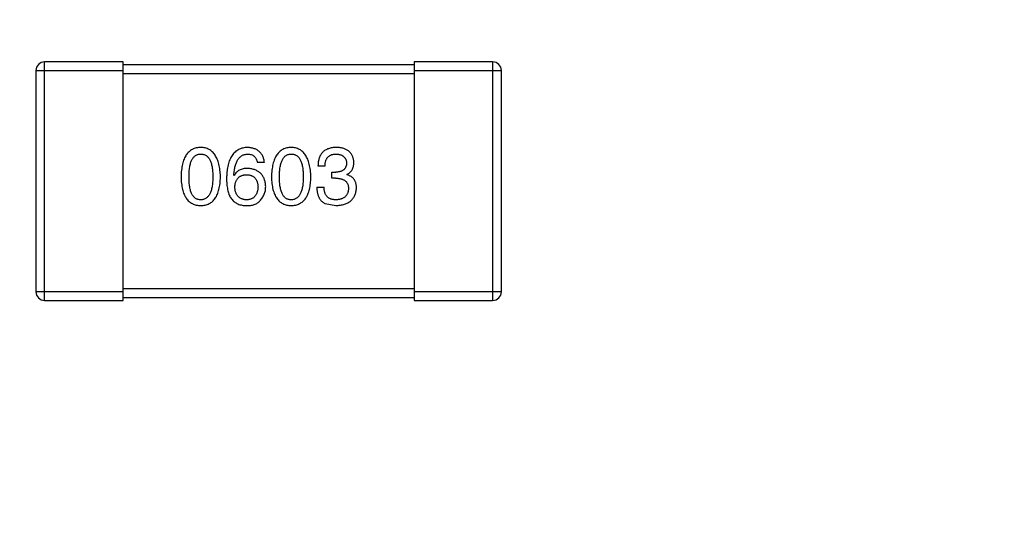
# Model space of a CAD drawing. Header units: millimetres. Extents: x -16 to 538, y -56 to 87.
# Tile 157 of 162: x 458.05 to 461.43, y 48.11 to 49.87. Entities that reach past the tile are written whole.
import ezdxf

# ---------------------------------------------------------------- set-up
doc = ezdxf.new("R2010")
doc.units = ezdxf.units.MM
doc.header["$LTSCALE"] = 1.21
doc.header["$MEASUREMENT"] = 0
doc.header["$PDMODE"] = 3
doc.header["$PDSIZE"] = 0.3125
doc.layers.get('0').update_dxf_attribs({"linetype": 'CONTINUOUS'})
doc.layers.get('DEFPOINTS').update_dxf_attribs({"linetype": 'CONTINUOUS'})
doc.layers.add('Dim', color=3, linetype='CONTINUOUS', lineweight=25)
doc.styles.get("Standard").update_dxf_attribs({"font": 'txt', "width": 0.8})
doc.dimstyles.get("Standard").update_dxf_attribs({"dimtxt": 0.15625, "dimasz": 0.1875, "dimexe": 0.125, "dimexo": 0.0625, "dimgap": 0.09, "dimtad": 0, "dimtih": 1, "dimtoh": 1, "dimzin": 4, "dimdsep": 46, "dimtxsty": 'STANDARD', "dimblk": '_FILLED', "dimblk1": '_FILLED', "dimblk2": '_FILLED', "dimcen": 0.09, "dimazin": 1, "dimtp": 0.01, "dimtm": 0.01, "dimtfac": 1, "dimtofl": 0, "dimtmove": 0, "dimatfit": 3, "dimldrblk": '_FILLED', "dimfxl": 1, "dimtolj": 1, "dimtzin": 4, "dimarcsym": 0})

# ---------------------------------------------------------------- blocks, each defined once
blk = doc.blocks.new('_FILLED')
at = {"color": 0, "linetype": 'ByBlock'}
blk.add_solid([(0, 0), (-1, 0.1667), (-1, -0.1667)], dxfattribs=at)
blk = doc.blocks.new('*D13')
at = {"color": 0, "linetype": 'ByBlock', "lineweight": -2}
for p, q in [((363.4807, 42.9475), (363.4807, 78.5471)), ((489.6807, 42.885), (489.6807, 78.5471)), ((363.4807, 78.4221), (421.9907, 78.4221)), ((489.6807, 78.4221), (431.1707, 78.4221))]:
    blk.add_line(p, q, dxfattribs=at)
at = {"layer": 'DEFPOINTS', "color": 0, "linetype": 'ByBlock'}
for p in [(363.4807, 42.885), (489.6807, 42.8225)]:
    blk.add_point(p, dxfattribs=at)
at = {"color": 0, "linetype": 'ByBlock', "lineweight": -2, "xscale": 2.54, "yscale": 2.54, "zscale": 2.54, "rotation": 180}
blk.add_blockref('_FILLED', (363.4807, 78.4221), dxfattribs=at)
at = {"color": 0, "linetype": 'ByBlock', "lineweight": -2, "xscale": 2.54, "yscale": 2.54, "zscale": 2.54}
blk.add_blockref('_FILLED', (489.6807, 78.4221), dxfattribs=at)
at = {"color": 0, "linetype": 'ByBlock', "lineweight": -2, "insert": (426.5807, 78.4221), "char_height": 2.5, "attachment_point": 5}
blk.add_mtext('\\A1;126.20', dxfattribs=at)

msp = doc.modelspace()

# ---------------------------------------------------------------- linework, layer by layer
at = {"color": 7, "linetype": 'Continuous'}
for p, q in [((458.131, 48.906), (458.131, 49.726)), ((458.401, 49.726), (458.131, 49.726)), ((458.401, 48.906), (458.401, 49.726)), ((459.401, 49.716), (458.401, 49.716)), ((459.401, 49.726), (459.401, 48.906)), ((459.671, 49.726), (459.401, 49.726)), ((459.671, 49.726), (459.671, 48.906)), ((458.101, 49.696), (458.101, 48.936)), ((458.101, 49.696), (458.401, 49.696)), ((458.401, 49.686), (459.401, 49.686)), ((459.401, 49.696), (459.701, 49.696)), ((459.701, 48.936), (459.701, 49.696)), ((458.8865, 49.3798), (458.8625, 49.3798)), ((459.0947, 49.3678), (459.0706, 49.3678)), ((459.1187, 49.3263), (459.1187, 49.347)), ((459.1187, 49.347), (459.1318, 49.347)), ((458.7827, 49.3361), (458.7816, 49.3372)), ((459.1307, 49.3263), (459.1187, 49.3263)), ((459.1701, 49.3394), (459.1701, 49.3383)), ((459.0662, 49.2957), (459.0914, 49.2957)), ((459.0957, 49.2388), (459.1318, 49.2323)), ((459.401, 48.946), (458.401, 48.946)), ((458.401, 48.936), (458.101, 48.936)), ((458.131, 48.906), (458.401, 48.906)), ((458.401, 48.916), (459.401, 48.916)), ((459.701, 48.936), (459.401, 48.936)), ((459.401, 48.906), (459.671, 48.906))]:
    msp.add_line(p, q, dxfattribs=at)
for centre, start, end in [((458.131, 49.696), 90, 180), ((459.671, 49.696), 0, 90), ((458.131, 48.936), 180, 270), ((459.671, 48.936), 270, 0)]:
    msp.add_arc(centre, 0.03, start, end, dxfattribs=at)
for points, knots in [([(458.6677, 49.4323), (458.665, 49.4322), (458.6599, 49.4319), (458.6524, 49.4306), (458.6454, 49.4285), (458.6388, 49.4257), (458.6328, 49.422), (458.6273, 49.4175), (458.6223, 49.4123), (458.6178, 49.4063), (458.6138, 49.3995), (458.6103, 49.3919), (458.6073, 49.3836), (458.6049, 49.3745), (458.6028, 49.3646), (458.6014, 49.354), (458.6003, 49.3426), (458.6001, 49.3347), (458.5999, 49.3306)], [0, 0, 0, 0, 0.057911, 0.113262, 0.165956, 0.217443, 0.268511, 0.319665, 0.372, 0.426129, 0.483365, 0.543779, 0.607756, 0.676562, 0.749704, 0.827713, 0.911177, 1, 1, 1, 1]), ([(458.7355, 49.3306), (458.7353, 49.3347), (458.7349, 49.3425), (458.7338, 49.3538), (458.7322, 49.3643), (458.7301, 49.3741), (458.7276, 49.3832), (458.7246, 49.3914), (458.7211, 49.399), (458.717, 49.4057), (458.7126, 49.4118), (458.7076, 49.417), (458.7021, 49.4215), (458.6962, 49.4253), (458.6897, 49.4282), (458.6828, 49.4304), (458.6754, 49.4318), (458.6703, 49.4321), (458.6677, 49.4323)], [0, 0, 0, 0, 0.088475, 0.171606, 0.249595, 0.322626, 0.391327, 0.455765, 0.516374, 0.573675, 0.628522, 0.681161, 0.732559, 0.783563, 0.83504, 0.887639, 0.942585, 1, 1, 1, 1]), ([(458.8286, 49.4323), (458.8258, 49.4321), (458.8202, 49.4318), (458.8122, 49.4303), (458.8048, 49.428), (458.7978, 49.425), (458.7914, 49.4211), (458.7855, 49.4164), (458.7802, 49.411), (458.7754, 49.4046), (458.7712, 49.3976), (458.7674, 49.3897), (458.7642, 49.3811), (458.7617, 49.3717), (458.7595, 49.3614), (458.758, 49.3504), (458.7568, 49.3386), (458.7566, 49.3305), (458.7565, 49.3263)], [0, 0, 0, 0, 0.058957, 0.115262, 0.16907, 0.221312, 0.273147, 0.324961, 0.377649, 0.432026, 0.488925, 0.549039, 0.612912, 0.680653, 0.753056, 0.830314, 0.912483, 1, 1, 1, 1]), ([(458.8865, 49.3798), (458.8863, 49.3818), (458.8858, 49.3857), (458.8845, 49.3913), (458.8829, 49.3966), (458.8809, 49.4015), (458.8786, 49.4061), (458.8759, 49.4103), (458.8728, 49.4141), (458.8694, 49.4176), (458.8655, 49.4207), (458.8613, 49.4235), (458.8568, 49.4259), (458.8518, 49.4279), (458.8465, 49.4295), (458.8409, 49.4308), (458.8349, 49.4318), (458.8307, 49.4321), (458.8286, 49.4323)], [0, 0, 0, 0, 0.06947, 0.136096, 0.199592, 0.260665, 0.319672, 0.377156, 0.433415, 0.489984, 0.546535, 0.604276, 0.663499, 0.725182, 0.788953, 0.855683, 0.926216, 1, 1, 1, 1]), ([(458.9786, 49.4323), (458.9759, 49.4322), (458.9707, 49.4319), (458.9632, 49.4306), (458.9562, 49.4285), (458.9497, 49.4257), (458.9437, 49.422), (458.9381, 49.4175), (458.9331, 49.4123), (458.9287, 49.4063), (458.9247, 49.3995), (458.9212, 49.3919), (458.9182, 49.3836), (458.9157, 49.3745), (458.9137, 49.3646), (458.9122, 49.354), (458.9112, 49.3426), (458.9109, 49.3347), (458.9108, 49.3306)], [0, 0, 0, 0, 0.057911, 0.113262, 0.165956, 0.217443, 0.268511, 0.319665, 0.372, 0.426129, 0.483365, 0.543779, 0.607756, 0.676562, 0.749704, 0.827713, 0.911177, 1, 1, 1, 1]), ([(459.0463, 49.3306), (459.0461, 49.3347), (459.0458, 49.3425), (459.0447, 49.3538), (459.0431, 49.3643), (459.041, 49.3741), (459.0385, 49.3832), (459.0355, 49.3914), (459.0319, 49.399), (459.0279, 49.4057), (459.0234, 49.4118), (459.0185, 49.417), (459.013, 49.4215), (459.007, 49.4253), (459.0006, 49.4282), (458.9937, 49.4304), (458.9863, 49.4318), (458.9812, 49.4321), (458.9786, 49.4323)], [0, 0, 0, 0, 0.088475, 0.171606, 0.249595, 0.322626, 0.391327, 0.455765, 0.516374, 0.573675, 0.628522, 0.681161, 0.732559, 0.783563, 0.83504, 0.887639, 0.942585, 1, 1, 1, 1]), ([(459.134, 49.4323), (459.1315, 49.4322), (459.1266, 49.432), (459.1195, 49.4311), (459.1129, 49.4298), (459.1067, 49.4279), (459.1011, 49.4257), (459.0959, 49.4228), (459.0911, 49.4195), (459.0869, 49.4157), (459.0832, 49.4114), (459.0799, 49.4066), (459.0772, 49.4013), (459.0748, 49.3955), (459.073, 49.3893), (459.0717, 49.3825), (459.0709, 49.3753), (459.0707, 49.3704), (459.0706, 49.3678)], [0, 0, 0, 0, 0.073232, 0.142595, 0.207997, 0.270074, 0.329156, 0.386529, 0.441846, 0.496976, 0.551877, 0.607941, 0.665637, 0.725446, 0.788542, 0.855101, 0.925196, 1, 1, 1, 1]), ([(459.1941, 49.3809), (459.1939, 49.3829), (459.1936, 49.3868), (459.1925, 49.3924), (459.1911, 49.3977), (459.1892, 49.4026), (459.1869, 49.4071), (459.1842, 49.4112), (459.1811, 49.415), (459.1775, 49.4184), (459.1735, 49.4215), (459.1691, 49.4241), (459.1642, 49.4264), (459.159, 49.4283), (459.1533, 49.4299), (459.1472, 49.431), (459.1408, 49.4319), (459.1363, 49.4322), (459.134, 49.4323)], [0, 0, 0, 0, 0.067521, 0.132139, 0.193339, 0.252064, 0.309083, 0.364848, 0.420021, 0.475612, 0.532002, 0.589602, 0.649896, 0.712634, 0.778603, 0.848416, 0.922155, 1, 1, 1, 1]), ([(458.6273, 49.3306), (458.6273, 49.3338), (458.6273, 49.34), (458.6278, 49.3489), (458.6286, 49.3572), (458.6296, 49.3649), (458.6311, 49.372), (458.6328, 49.3785), (458.6349, 49.3843), (458.6372, 49.3896), (458.6399, 49.3942), (458.6429, 49.3983), (458.6463, 49.4017), (458.6499, 49.4045), (458.6539, 49.4067), (458.6582, 49.4082), (458.6629, 49.4091), (458.6661, 49.4093), (458.6677, 49.4093)], [0, 0, 0, 0, 0.096452, 0.187278, 0.271765, 0.350519, 0.423437, 0.491321, 0.554011, 0.612224, 0.666281, 0.717003, 0.764884, 0.811423, 0.856783, 0.902993, 0.950236, 1, 1, 1, 1]), ([(458.6677, 49.4093), (458.6694, 49.4093), (458.6726, 49.4091), (458.6774, 49.4082), (458.6818, 49.4067), (458.686, 49.4045), (458.6897, 49.4017), (458.6931, 49.3983), (458.6962, 49.3942), (458.699, 49.3896), (458.7014, 49.3843), (458.7035, 49.3785), (458.7053, 49.372), (458.7067, 49.3649), (458.7079, 49.3572), (458.7087, 49.3489), (458.7091, 49.34), (458.7092, 49.3338), (458.7092, 49.3306)], [0, 0, 0, 0, 0.050604, 0.098688, 0.145699, 0.191791, 0.238625, 0.286717, 0.337546, 0.391814, 0.449755, 0.512106, 0.579685, 0.652048, 0.730262, 0.814146, 0.904281, 1, 1, 1, 1]), ([(458.7816, 49.3372), (458.7818, 49.34), (458.7822, 49.3455), (458.7832, 49.3535), (458.7845, 49.3609), (458.7861, 49.3678), (458.788, 49.3742), (458.7901, 49.3801), (458.7926, 49.3854), (458.7954, 49.3902), (458.7985, 49.3944), (458.8019, 49.3982), (458.8056, 49.4014), (458.8096, 49.404), (458.8139, 49.4063), (458.8186, 49.4078), (458.8235, 49.4089), (458.8269, 49.4092), (458.8286, 49.4093)], [0, 0, 0, 0, 0.089218, 0.173709, 0.252753, 0.326963, 0.397099, 0.462534, 0.524018, 0.582178, 0.637235, 0.689955, 0.741228, 0.791618, 0.841661, 0.892925, 0.945259, 1, 1, 1, 1]), ([(458.8286, 49.4093), (458.8309, 49.4093), (458.8352, 49.4091), (458.8413, 49.4077), (458.8467, 49.4054), (458.8514, 49.4021), (458.8554, 49.3978), (458.8585, 49.3927), (458.861, 49.3866), (458.862, 49.3821), (458.8625, 49.3798)], [0, 0, 0, 0, 0.136586, 0.261496, 0.378089, 0.490612, 0.605522, 0.725767, 0.8561, 1, 1, 1, 1]), ([(458.9381, 49.3306), (458.9382, 49.3338), (458.9382, 49.34), (458.9387, 49.3489), (458.9395, 49.3572), (458.9405, 49.3649), (458.942, 49.372), (458.9436, 49.3785), (458.9457, 49.3843), (458.9481, 49.3896), (458.9508, 49.3942), (458.9538, 49.3983), (458.9571, 49.4017), (458.9608, 49.4045), (458.9648, 49.4067), (458.9691, 49.4082), (458.9737, 49.4091), (458.9769, 49.4093), (458.9786, 49.4093)], [0, 0, 0, 0, 0.096452, 0.187278, 0.271765, 0.350519, 0.423437, 0.491321, 0.554011, 0.612224, 0.666281, 0.717003, 0.764884, 0.811423, 0.856783, 0.902993, 0.950236, 1, 1, 1, 1]), ([(458.9786, 49.4093), (458.9802, 49.4093), (458.9835, 49.4091), (458.9883, 49.4082), (458.9927, 49.4067), (458.9968, 49.4045), (459.0006, 49.4017), (459.004, 49.3983), (459.0071, 49.3942), (459.0099, 49.3896), (459.0123, 49.3843), (459.0144, 49.3785), (459.0162, 49.372), (459.0176, 49.3649), (459.0187, 49.3572), (459.0195, 49.3489), (459.02, 49.34), (459.0201, 49.3338), (459.0201, 49.3306)], [0, 0, 0, 0, 0.050604, 0.098688, 0.145699, 0.191791, 0.238625, 0.286717, 0.337546, 0.391814, 0.449755, 0.512106, 0.579685, 0.652048, 0.730262, 0.814146, 0.904281, 1, 1, 1, 1]), ([(459.0947, 49.3678), (459.0947, 49.3695), (459.0949, 49.3727), (459.0955, 49.3774), (459.0962, 49.3818), (459.0974, 49.3859), (459.0988, 49.3897), (459.1005, 49.3931), (459.1024, 49.3962), (459.1047, 49.399), (459.1072, 49.4015), (459.1101, 49.4036), (459.1132, 49.4054), (459.1166, 49.4068), (459.1203, 49.408), (459.1242, 49.4088), (459.1285, 49.4092), (459.1314, 49.4093), (459.1329, 49.4093)], [0, 0, 0, 0, 0.078134, 0.15164, 0.221358, 0.286689, 0.348614, 0.407697, 0.464247, 0.520153, 0.574432, 0.629291, 0.684538, 0.742032, 0.801329, 0.863637, 0.930123, 1, 1, 1, 1]), ([(459.169, 49.3787), (459.1689, 49.3775), (459.1687, 49.3751), (459.1682, 49.3716), (459.1674, 49.3683), (459.1663, 49.3653), (459.165, 49.3625), (459.1633, 49.3599), (459.1614, 49.3575), (459.1592, 49.3554), (459.1567, 49.3536), (459.1539, 49.3519), (459.1509, 49.3505), (459.1476, 49.3493), (459.144, 49.3484), (459.1402, 49.3477), (459.1361, 49.3472), (459.1333, 49.3471), (459.1318, 49.347)], [0, 0, 0, 0, 0.067741, 0.131599, 0.192143, 0.249977, 0.306453, 0.361639, 0.416449, 0.471489, 0.527582, 0.584873, 0.644974, 0.70814, 0.77492, 0.845909, 0.920585, 1, 1, 1, 1]), ([(459.1329, 49.4093), (459.1343, 49.4093), (459.137, 49.4091), (459.1408, 49.4086), (459.1444, 49.408), (459.1478, 49.4071), (459.151, 49.406), (459.1539, 49.4046), (459.1565, 49.403), (459.1589, 49.4012), (459.161, 49.3992), (459.1629, 49.3969), (459.1646, 49.3944), (459.166, 49.3917), (459.1671, 49.3888), (459.168, 49.3856), (459.1686, 49.3822), (459.1689, 49.3799), (459.169, 49.3787)], [0, 0, 0, 0, 0.078051, 0.151197, 0.220412, 0.286742, 0.34933, 0.409464, 0.467368, 0.52298, 0.578639, 0.633998, 0.690142, 0.746855, 0.805868, 0.867776, 0.932345, 1, 1, 1, 1]), ([(459.1701, 49.3394), (459.172, 49.3403), (459.1757, 49.3422), (459.1807, 49.3459), (459.1848, 49.3503), (459.1883, 49.3552), (459.1909, 49.3608), (459.1928, 49.3669), (459.1939, 49.3737), (459.194, 49.3785), (459.1941, 49.3809)], [0, 0, 0, 0, 0.125227, 0.244792, 0.361427, 0.478215, 0.59667, 0.722058, 0.856314, 1, 1, 1, 1]), ([(458.8286, 49.3601), (458.826, 49.3601), (458.8209, 49.36), (458.8135, 49.3588), (458.8068, 49.3569), (458.8007, 49.3543), (458.7952, 49.3509), (458.7903, 49.3467), (458.7861, 49.3418), (458.7838, 49.338), (458.7827, 49.3361)], [0, 0, 0, 0, 0.144617, 0.279572, 0.40596, 0.526097, 0.64389, 0.760003, 0.877724, 1, 1, 1, 1]), ([(458.8909, 49.2979), (458.8908, 49.3002), (458.8905, 49.3048), (458.8895, 49.3114), (458.8881, 49.3176), (458.8863, 49.3234), (458.884, 49.3288), (458.8812, 49.3338), (458.878, 49.3384), (458.8743, 49.3425), (458.8701, 49.3461), (458.8656, 49.3495), (458.8605, 49.3523), (458.855, 49.3547), (458.849, 49.3568), (458.8426, 49.3583), (458.8358, 49.3595), (458.831, 49.3599), (458.8286, 49.3601)], [0, 0, 0, 0, 0.071527, 0.139094, 0.20346, 0.264939, 0.323904, 0.381383, 0.437591, 0.493343, 0.549401, 0.606085, 0.664838, 0.725424, 0.788712, 0.855452, 0.925772, 1, 1, 1, 1]), ([(458.5999, 49.3306), (458.6001, 49.3267), (458.6003, 49.3191), (458.6014, 49.308), (458.6028, 49.2977), (458.6048, 49.2882), (458.6073, 49.2794), (458.6103, 49.2713), (458.6138, 49.264), (458.6178, 49.2574), (458.6223, 49.2516), (458.6273, 49.2465), (458.6328, 49.2422), (458.6388, 49.2387), (458.6454, 49.2359), (458.6524, 49.2339), (458.6599, 49.2326), (458.665, 49.2324), (458.6677, 49.2323)], [0, 0, 0, 0, 0.087693, 0.170223, 0.247496, 0.319826, 0.387768, 0.451403, 0.511459, 0.568358, 0.622671, 0.675251, 0.726739, 0.778422, 0.830759, 0.884394, 0.940865, 1, 1, 1, 1]), ([(458.6677, 49.2519), (458.6661, 49.252), (458.6629, 49.2521), (458.6582, 49.253), (458.6539, 49.2546), (458.6499, 49.2568), (458.6462, 49.2596), (458.6429, 49.263), (458.6399, 49.267), (458.6372, 49.2717), (458.6349, 49.2769), (458.6328, 49.2828), (458.6311, 49.2893), (458.6297, 49.2964), (458.6286, 49.3041), (458.6278, 49.3124), (458.6273, 49.3213), (458.6273, 49.3275), (458.6273, 49.3306)], [0, 0, 0, 0, 0.049766, 0.097012, 0.143225, 0.188786, 0.235079, 0.282962, 0.333687, 0.387747, 0.445963, 0.508657, 0.576545, 0.649868, 0.72822, 0.812712, 0.903543, 1, 1, 1, 1]), ([(458.6677, 49.2323), (458.6703, 49.2324), (458.6755, 49.2326), (458.683, 49.2339), (458.69, 49.2359), (458.6966, 49.2387), (458.7026, 49.2422), (458.7081, 49.2465), (458.7131, 49.2516), (458.7176, 49.2574), (458.7216, 49.264), (458.7251, 49.2713), (458.7281, 49.2794), (458.7305, 49.2882), (458.7326, 49.2977), (458.734, 49.308), (458.7351, 49.3191), (458.7353, 49.3267), (458.7355, 49.3306)], [0, 0, 0, 0, 0.059134, 0.115603, 0.169236, 0.221572, 0.273254, 0.32474, 0.377319, 0.431815, 0.488555, 0.548609, 0.612242, 0.680182, 0.75251, 0.829782, 0.91231, 1, 1, 1, 1]), ([(458.7092, 49.3306), (458.7092, 49.3275), (458.7091, 49.3214), (458.7087, 49.3126), (458.7079, 49.3044), (458.7067, 49.2968), (458.7053, 49.2898), (458.7035, 49.2833), (458.7014, 49.2775), (458.699, 49.2722), (458.6962, 49.2676), (458.6931, 49.2635), (458.6897, 49.26), (458.6859, 49.2572), (458.6818, 49.255), (458.6774, 49.2533), (458.6726, 49.2523), (458.6694, 49.2521), (458.6677, 49.2519)], [0, 0, 0, 0, 0.094834, 0.184067, 0.267029, 0.344713, 0.417334, 0.484367, 0.546941, 0.604717, 0.65953, 0.710539, 0.759381, 0.806382, 0.853027, 0.900623, 0.949121, 1, 1, 1, 1]), ([(458.7565, 49.3263), (458.7565, 49.3227), (458.7565, 49.3158), (458.7573, 49.3058), (458.7583, 49.2964), (458.7599, 49.2876), (458.7619, 49.2794), (458.7643, 49.2718), (458.7672, 49.2649), (458.7695, 49.2606), (458.7707, 49.2585)], [0, 0, 0, 0, 0.151498, 0.29521, 0.430242, 0.557137, 0.677306, 0.790845, 0.898111, 1, 1, 1, 1]), ([(458.7849, 49.2957), (458.785, 49.2973), (458.7852, 49.3006), (458.7859, 49.3053), (458.7869, 49.3098), (458.7882, 49.3139), (458.7897, 49.3177), (458.7915, 49.3211), (458.7936, 49.3243), (458.796, 49.3271), (458.7987, 49.3296), (458.8017, 49.3318), (458.8049, 49.3338), (458.8085, 49.3353), (458.8123, 49.3366), (458.8164, 49.3375), (458.8207, 49.3381), (458.8238, 49.3382), (458.8253, 49.3383)], [0, 0, 0, 0, 0.076072, 0.148369, 0.216753, 0.281358, 0.342792, 0.401604, 0.458929, 0.514444, 0.569818, 0.625343, 0.681554, 0.739608, 0.800134, 0.863477, 0.929547, 1, 1, 1, 1]), ([(458.8253, 49.3383), (458.8268, 49.3382), (458.8297, 49.3381), (458.834, 49.3375), (458.838, 49.3366), (458.8417, 49.3354), (458.8451, 49.3338), (458.8483, 49.332), (458.8512, 49.3298), (458.8538, 49.3274), (458.8561, 49.3246), (458.8582, 49.3216), (458.8599, 49.3182), (458.8615, 49.3145), (458.8626, 49.3105), (458.8636, 49.3062), (458.8643, 49.3016), (458.8645, 49.2984), (458.8647, 49.2968)], [0, 0, 0, 0, 0.069884, 0.136529, 0.199638, 0.259844, 0.317774, 0.374356, 0.430026, 0.485148, 0.5409, 0.597889, 0.657472, 0.718614, 0.783613, 0.85129, 0.923712, 1, 1, 1, 1]), ([(458.9108, 49.3306), (458.9109, 49.3267), (458.9112, 49.3191), (458.9122, 49.308), (458.9137, 49.2977), (458.9157, 49.2882), (458.9182, 49.2794), (458.9212, 49.2713), (458.9246, 49.264), (458.9287, 49.2574), (458.9331, 49.2516), (458.9382, 49.2465), (458.9437, 49.2422), (458.9497, 49.2387), (458.9562, 49.2359), (458.9632, 49.2339), (458.9707, 49.2326), (458.9759, 49.2324), (458.9786, 49.2323)], [0, 0, 0, 0, 0.087693, 0.170223, 0.247496, 0.319826, 0.387768, 0.451403, 0.511459, 0.568358, 0.622671, 0.675251, 0.726739, 0.778422, 0.830759, 0.884394, 0.940865, 1, 1, 1, 1]), ([(458.9786, 49.2519), (458.9769, 49.252), (458.9737, 49.2521), (458.9691, 49.253), (458.9648, 49.2546), (458.9608, 49.2568), (458.9571, 49.2596), (458.9538, 49.263), (458.9508, 49.267), (458.9481, 49.2717), (458.9457, 49.2769), (458.9436, 49.2828), (458.942, 49.2893), (458.9405, 49.2964), (458.9395, 49.3041), (458.9387, 49.3124), (458.9382, 49.3213), (458.9382, 49.3275), (458.9381, 49.3306)], [0, 0, 0, 0, 0.049766, 0.097012, 0.143225, 0.188786, 0.235079, 0.282962, 0.333687, 0.387747, 0.445963, 0.508657, 0.576545, 0.649868, 0.72822, 0.812712, 0.903543, 1, 1, 1, 1]), ([(458.9786, 49.2323), (458.9812, 49.2324), (458.9864, 49.2326), (458.9939, 49.2339), (459.0009, 49.2359), (459.0074, 49.2387), (459.0135, 49.2422), (459.019, 49.2465), (459.024, 49.2516), (459.0285, 49.2574), (459.0325, 49.264), (459.0359, 49.2713), (459.0389, 49.2794), (459.0414, 49.2882), (459.0434, 49.2977), (459.0449, 49.308), (459.0459, 49.3191), (459.0462, 49.3267), (459.0463, 49.3306)], [0, 0, 0, 0, 0.059134, 0.115603, 0.169236, 0.221572, 0.273254, 0.32474, 0.377319, 0.431815, 0.488555, 0.548609, 0.612242, 0.680182, 0.75251, 0.829782, 0.91231, 1, 1, 1, 1]), ([(459.0201, 49.3306), (459.0201, 49.3275), (459.02, 49.3214), (459.0195, 49.3126), (459.0187, 49.3044), (459.0176, 49.2968), (459.0162, 49.2898), (459.0144, 49.2833), (459.0123, 49.2775), (459.0099, 49.2722), (459.0071, 49.2676), (459.004, 49.2635), (459.0006, 49.26), (458.9968, 49.2572), (458.9927, 49.255), (458.9883, 49.2533), (458.9835, 49.2523), (458.9802, 49.2521), (458.9786, 49.2519)], [0, 0, 0, 0, 0.094834, 0.184067, 0.267029, 0.344713, 0.417334, 0.484367, 0.546941, 0.604717, 0.65953, 0.710539, 0.759381, 0.806382, 0.853027, 0.900623, 0.949121, 1, 1, 1, 1]), ([(459.1307, 49.3263), (459.1325, 49.3263), (459.136, 49.3262), (459.1411, 49.3257), (459.1459, 49.3251), (459.1502, 49.3241), (459.1543, 49.3228), (459.158, 49.3213), (459.1613, 49.3194), (459.1643, 49.3173), (459.167, 49.3149), (459.1693, 49.3122), (459.1712, 49.3092), (459.1728, 49.306), (459.174, 49.3024), (459.1749, 49.2986), (459.1754, 49.2945), (459.1755, 49.2917), (459.1755, 49.2902)], [0, 0, 0, 0, 0.082495, 0.159728, 0.232496, 0.300725, 0.365163, 0.425859, 0.483728, 0.538892, 0.592921, 0.646195, 0.699968, 0.754746, 0.811387, 0.870806, 0.933482, 1, 1, 1, 1]), ([(459.2028, 49.2935), (459.2028, 49.2949), (459.2028, 49.2977), (459.2023, 49.3018), (459.2018, 49.3057), (459.2008, 49.3094), (459.1997, 49.3129), (459.1983, 49.3162), (459.1966, 49.3193), (459.1947, 49.3222), (459.1925, 49.3249), (459.1901, 49.3274), (459.1873, 49.3297), (459.1844, 49.3319), (459.1812, 49.3338), (459.1777, 49.3355), (459.174, 49.337), (459.1714, 49.3379), (459.1701, 49.3383)], [0, 0, 0, 0, 0.071215, 0.138707, 0.20396, 0.266995, 0.327734, 0.387609, 0.445602, 0.503345, 0.561136, 0.618597, 0.677672, 0.738255, 0.799989, 0.863961, 0.930555, 1, 1, 1, 1]), ([(458.8264, 49.2519), (458.8248, 49.252), (458.8217, 49.2521), (458.8172, 49.2528), (458.813, 49.2537), (458.8091, 49.255), (458.8054, 49.2566), (458.8021, 49.2586), (458.799, 49.2608), (458.7963, 49.2634), (458.7938, 49.2663), (458.7917, 49.2696), (458.7898, 49.2731), (458.7882, 49.277), (458.7869, 49.2812), (458.7859, 49.2857), (458.7852, 49.2906), (458.785, 49.2939), (458.7849, 49.2957)], [0, 0, 0, 0, 0.070403, 0.137196, 0.200053, 0.260887, 0.31876, 0.37535, 0.430743, 0.485927, 0.541678, 0.598832, 0.657726, 0.719441, 0.783504, 0.851852, 0.923533, 1, 1, 1, 1]), ([(458.8647, 49.2968), (458.8645, 49.295), (458.8643, 49.2917), (458.8636, 49.2868), (458.8627, 49.2823), (458.8615, 49.278), (458.8601, 49.2741), (458.8583, 49.2705), (458.8564, 49.2672), (458.8541, 49.2642), (458.8515, 49.2616), (458.8487, 49.2592), (458.8457, 49.2572), (458.8423, 49.2555), (458.8387, 49.2541), (458.8349, 49.253), (458.8307, 49.2523), (458.8279, 49.2521), (458.8264, 49.2519)], [0, 0, 0, 0, 0.078863, 0.153308, 0.223539, 0.289857, 0.35341, 0.413572, 0.471721, 0.528235, 0.584279, 0.638781, 0.69466, 0.751251, 0.809198, 0.869697, 0.933318, 1, 1, 1, 1]), ([(458.8712, 49.2487), (458.8728, 49.2504), (458.8759, 49.2538), (458.8799, 49.2594), (458.8833, 49.2652), (458.8861, 49.2713), (458.8882, 49.2776), (458.8898, 49.2841), (458.8907, 49.2909), (458.8908, 49.2955), (458.8909, 49.2979)], [0, 0, 0, 0, 0.129393, 0.255335, 0.378531, 0.500878, 0.622934, 0.746191, 0.87096, 1, 1, 1, 1]), ([(459.0662, 49.2957), (459.0663, 49.2939), (459.0664, 49.2904), (459.0669, 49.2853), (459.0676, 49.2804), (459.0684, 49.2758), (459.0696, 49.2714), (459.0708, 49.2672), (459.0724, 49.2633), (459.0741, 49.2596), (459.0761, 49.2562), (459.0782, 49.2529), (459.0806, 49.25), (459.0832, 49.2473), (459.086, 49.2448), (459.0891, 49.2426), (459.0923, 49.2405), (459.0946, 49.2394), (459.0957, 49.2388)], [0, 0, 0, 0, 0.078937, 0.154495, 0.226898, 0.296844, 0.363348, 0.427781, 0.48946, 0.549586, 0.607902, 0.664733, 0.720805, 0.776157, 0.831175, 0.886736, 0.943094, 1, 1, 1, 1]), ([(459.1329, 49.2519), (459.1313, 49.252), (459.1281, 49.252), (459.1235, 49.2526), (459.1192, 49.2534), (459.1152, 49.2546), (459.1115, 49.2561), (459.1081, 49.258), (459.105, 49.2603), (459.1022, 49.2628), (459.0998, 49.2658), (459.0976, 49.269), (459.0958, 49.2726), (459.0943, 49.2766), (459.0931, 49.2809), (459.0922, 49.2855), (459.0916, 49.2905), (459.0914, 49.2939), (459.0914, 49.2957)], [0, 0, 0, 0, 0.071272, 0.13882, 0.201858, 0.262757, 0.320043, 0.376709, 0.431462, 0.486034, 0.541209, 0.597703, 0.65589, 0.717768, 0.782056, 0.850407, 0.92277, 1, 1, 1, 1]), ([(459.1318, 49.2323), (459.1346, 49.2324), (459.1399, 49.2327), (459.1476, 49.2336), (459.1548, 49.235), (459.1616, 49.2368), (459.1678, 49.2391), (459.1735, 49.2418), (459.1788, 49.2449), (459.1835, 49.2486), (459.1877, 49.2526), (459.1914, 49.2572), (459.1946, 49.2621), (459.1973, 49.2676), (459.1995, 49.2734), (459.2011, 49.2797), (459.2023, 49.2864), (459.2027, 49.2911), (459.2028, 49.2935)], [0, 0, 0, 0, 0.078078, 0.151942, 0.221594, 0.28726, 0.350176, 0.409768, 0.467648, 0.523784, 0.578904, 0.634014, 0.689819, 0.746826, 0.805875, 0.867063, 0.931764, 1, 1, 1, 1]), ([(459.1755, 49.2902), (459.1754, 49.2887), (459.1752, 49.2859), (459.1745, 49.2818), (459.1735, 49.2779), (459.1721, 49.2743), (459.1705, 49.271), (459.1686, 49.2679), (459.1663, 49.2651), (459.1638, 49.2625), (459.161, 49.2603), (459.1578, 49.2583), (459.1544, 49.2565), (459.1507, 49.2551), (459.1466, 49.2539), (459.1423, 49.253), (459.1377, 49.2523), (459.1345, 49.2521), (459.1329, 49.2519)], [0, 0, 0, 0, 0.068514, 0.133941, 0.195994, 0.255362, 0.312994, 0.369441, 0.424687, 0.480522, 0.537148, 0.594801, 0.654411, 0.716817, 0.781981, 0.850498, 0.923306, 1, 1, 1, 1]), ([(458.7707, 49.2585), (458.7722, 49.2565), (458.7751, 49.2525), (458.7803, 49.2474), (458.786, 49.2429), (458.7922, 49.2393), (458.7989, 49.2363), (458.8062, 49.2342), (458.8139, 49.2327), (458.8193, 49.2324), (458.822, 49.2323)], [0, 0, 0, 0, 0.125033, 0.246266, 0.36603, 0.485265, 0.606781, 0.732144, 0.862551, 1, 1, 1, 1]), ([(458.822, 49.2323), (458.8248, 49.2322), (458.8303, 49.2321), (458.838, 49.2328), (458.8452, 49.2339), (458.8517, 49.2357), (458.8576, 49.238), (458.8628, 49.241), (458.8674, 49.2444), (458.87, 49.2473), (458.8712, 49.2487)], [0, 0, 0, 0, 0.156782, 0.301945, 0.436395, 0.561474, 0.678489, 0.78853, 0.894967, 1, 1, 1, 1])]:
    msp.add_open_spline(points, degree=3, knots=knots, dxfattribs=at)

# ---------------------------------------------------------------- dimensions: what is measured, and where the dimension line sits
at = {"layer": 'Dim'}
dim = msp.add_linear_dim(base=(489.6807, 78.4221), p1=(363.4807, 42.885), p2=(489.6807, 42.8225), dimstyle='STANDARD', override={"dimtxt": 2.5, "dimasz": 2.54, "dimtih": 0, "dimtoh": 0, "dimzin": 0, "dimcen": 0.198, "dimadec": 0, "dimazin": 0, "dimtp": 0, "dimtm": 0, "dimtdec": 4, "dimtzin": 0}, dxfattribs=at)
dim.commit()
dim.dimension.update_dxf_attribs({"geometry": '*D13', "text_midpoint": (426.5807, 78.4221)})

doc.saveas('drawing.dxf')
